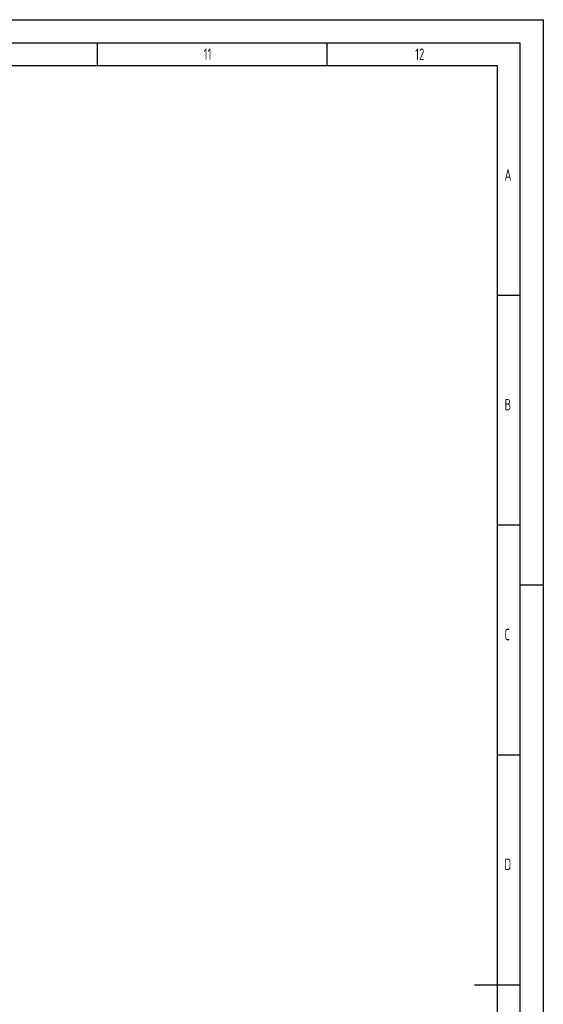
# Model space of a CAD drawing. Header units: millimetres. Extents: x -3789 to 8091, y -6405 to 1995.
# Tile 48 of 48: x 5813 to 8091, y -2289 to 1995. Entities that reach past the tile are written whole.
import ezdxf

# ---------------------------------------------------------------- set-up
doc = ezdxf.new("R2010")
doc.units = ezdxf.units.MM
doc.header["$LTSCALE"] = 20
doc.layers.get('0').update_dxf_attribs({"linetype": 'CONTINUOUS'})
doc.layers.add('AM_5', color=3, linetype='CONTINUOUS', lineweight=25)
doc.layers.add('KSB-BLATTRAND', color=2, linetype='CONTINUOUS')
doc.styles.get("Standard").update_dxf_attribs({"font": 'ISOCP.SHX'})

# ---------------------------------------------------------------- blocks, each defined once
blk = doc.blocks.new('Rahmen_A2')
at = {"color": 1, "ltscale": 150}
for p, q in [((0, 420), (594, 420)), ((594, 420), (594, 0)), ((10, 410), (584, 410)), ((584, 410), (584, 5))]:
    blk.add_line(p, q, dxfattribs=at)
at = {"layer": 'KSB-BLATTRAND'}
for p, q in [((5, 415), (589, 415)), ((497, 410), (497, 415)), ((547, 410), (547, 415)), ((589, 5), (589, 415)), ((589, 360), (584, 360)), ((589, 310), (584, 310)), ((594, 297), (589, 297)), ((589, 260), (584, 260)), ((579, 210), (589, 210))]:
    blk.add_line(p, q, dxfattribs=at)
at = {"layer": 'KSB-BLATTRAND', "width": 0.75}
for s, p in [('11', (520.125, 411.25)), ('12', (566.125, 411.25)), ('A', (585.5625, 385)), ('B', (585.5625, 335)), ('C', (585.5625, 285)), ('D', (585.5625, 235))]:
    blk.add_text(s, height=2.5, dxfattribs=at).set_placement(p)

msp = doc.modelspace()

# ---------------------------------------------------------------- block references
at = {"layer": 'AM_5', "xscale": 20, "yscale": 20, "zscale": 20}
msp.add_blockref('Rahmen_A2', (-3788.6, -6405.3), dxfattribs=at)

doc.saveas('drawing.dxf')
